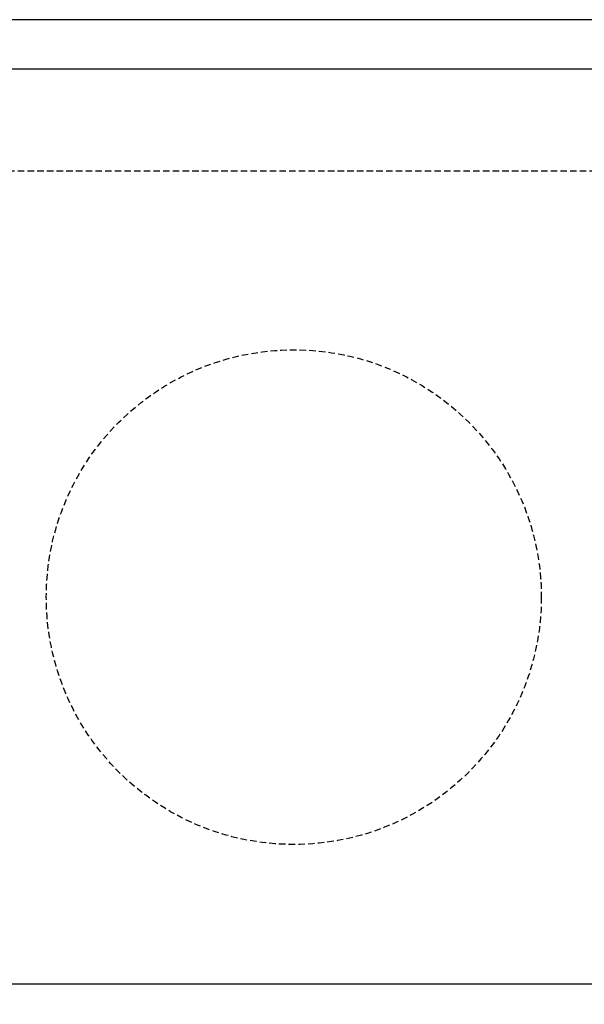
# Model space of a CAD drawing. Header units: millimetres. Extents: x -303 to 588072, y -379 to 357555.
# Tile 78 of 88: x 587162 to 587329, y 338098 to 338388. Entities that reach past the tile are written whole.
import ezdxf

# ---------------------------------------------------------------- set-up
doc = ezdxf.new("R2010")
doc.units = ezdxf.units.MM
doc.header["$LTSCALE"] = 0.15
doc.header["$MEASUREMENT"] = 0
doc.header["$PDSIZE"] = -5
doc.linetypes.add('DASHED', pattern=[19.05, 12.7, -6.35])
for name, color, linetype in [('2', 4, 'DASHED'), ('3', 4, 'Continuous'), ('RFD_5', 8, 'Continuous')]:
    doc.layers.add(name, color=color, linetype=linetype)
doc.styles.get("Standard").update_dxf_attribs({"font": 'simplex.shx', "width": 0.75})
doc.dimstyles.new('R1 15', dxfattribs={"dimscale": 15, "dimtxt": 2, "dimasz": 0.933333, "dimexe": 0.466667, "dimexo": 1, "dimgap": 0.09, "dimtad": 0, "dimdec": 0, "dimzin": 0, "dimdsep": 46, "dimtxsty": 'Standard', "dimblk1": 'OBLIQUE', "dimblk2": 'OBLIQUE', "dimsah": 1, "dimcen": 0.09, "dimdle": 0.333333, "dimclrt": 4, "dimadec": 0, "dimazin": 0, "dimtfac": 1, "dimtdec": 0, "dimtofl": 0, "dimtmove": 0, "dimatfit": 3, "dimfxl": 0, "dimtvp": 0.75, "dimtolj": 1, "dimtzin": 0, "dimarcsym": 0})

# ---------------------------------------------------------------- blocks, each defined once
blk = doc.blocks.new('_Oblique')
at = {"color": 0, "linetype": 'ByBlock', "lineweight": -2}
blk.add_line((-0.5, -0.5), (0.5, 0.5), dxfattribs=at)
blk = doc.blocks.new('*D1947')
at = {"layer": 'Defpoints', "color": 0, "lineweight": 80}
for p in [(586070.14, 338373.85), (587470.14, 338343.85), (587470.14, 337899.25)]:
    blk.add_point(p, dxfattribs=at)
at = {"layer": 'RFD_5', "color": 0, "lineweight": -2}
for p, q in [((586070.14, 337903.75), (586070.14, 337892.25)), ((587470.14, 337903.75), (587470.14, 337892.25)), ((586065.14, 337899.25), (587475.14, 337899.25))]:
    blk.add_line(p, q, dxfattribs=at)
at = {"layer": 'RFD_5', "color": 0, "lineweight": -2, "xscale": 13.9999995, "yscale": 13.9999995, "zscale": 13.9999995, "rotation": 180}
blk.add_blockref('_Oblique', (586070.14, 337899.25), dxfattribs=at)
at = {"layer": 'RFD_5', "color": 0, "lineweight": -2, "xscale": 13.9999995, "yscale": 13.9999995, "zscale": 13.9999995}
blk.add_blockref('_Oblique', (587470.14, 337899.25), dxfattribs=at)
at = {"layer": 'RFD_5', "color": 4, "insert": (586770.14, 337921.75), "char_height": 30, "attachment_point": 5}
blk.add_mtext('\\A1;1400', dxfattribs=at)

msp = doc.modelspace()

# ---------------------------------------------------------------- linework, layer by layer
at = {"layer": '2', "color": 8}
for p, q in [((586170.14, 338343.85), (587399.76, 338343.85)), ((586170.14, 338103.85), (587370.14, 338103.85))]:
    msp.add_line(p, q, dxfattribs=at)
msp.add_circle((587243.09, 338218.02), 73, dxfattribs=at)
at = {"layer": '3'}
for p, q in [((587470.14, 338388.46), (586070.14, 338388.46)), ((587470.14, 338373.88), (586070.14, 338373.88)), ((586200.14, 338103.85), (587340.14, 338103.85))]:
    msp.add_line(p, q, dxfattribs=at)

# ---------------------------------------------------------------- dimensions: what is measured, and where the dimension line sits
at = {"layer": 'RFD_5'}
dim = msp.add_linear_dim(base=(587470.14, 337899.25), p1=(586070.14, 338373.85), p2=(587470.14, 338343.85), dimstyle='R1 15', dxfattribs=at)
dim.commit()
dim.dimension.update_dxf_attribs({"geometry": '*D1947', "text_midpoint": (586770.14, 337921.75)})

doc.saveas('drawing.dxf')
